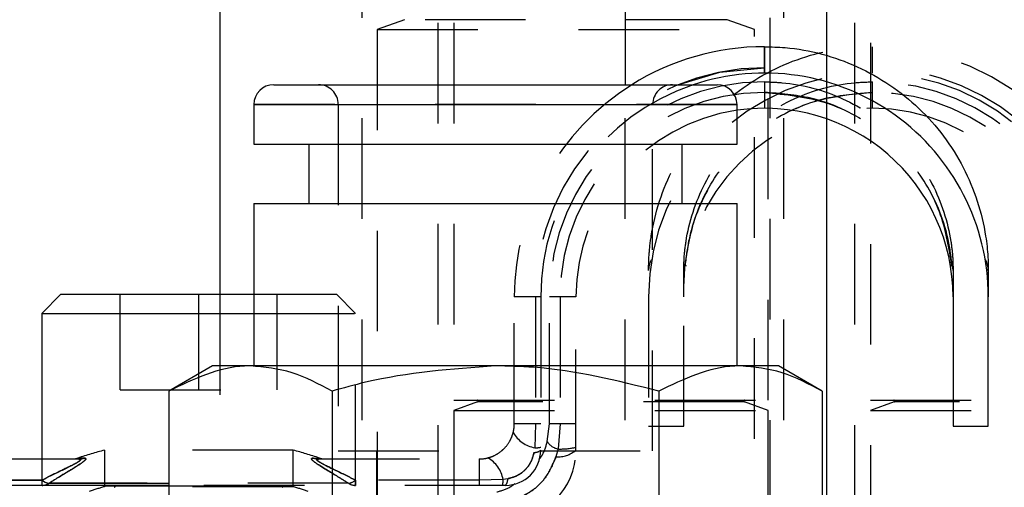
# Model space of a CAD drawing. Header units: inches. Extents: x 1907 to 2452, y -210 to -54.
# Tile 129 of 256: x 1955.943 to 1956.922, y -167.23 to -166.765. Entities that reach past the tile are written whole.
import ezdxf

# ---------------------------------------------------------------- set-up
doc = ezdxf.new("R2010")
doc.units = ezdxf.units.IN
doc.header["$LTSCALE"] = 0.5
doc.header["$MEASUREMENT"] = 0
doc.linetypes.add('HIDDEN', pattern=[0.225, 0.15, -0.075])
doc.layers.add('SID-M-H', color=4, linetype='HIDDEN')
doc.layers.add('SID-M-S', color=105, linetype='Continuous')

msp = doc.modelspace()

# ---------------------------------------------------------------- linework, layer by layer
at = {"layer": 'SID-M-H'}
for p, q in [((1956.78899, -164.38851), (1956.78899, -168.24076)), ((1956.35904, -164.76851), (1956.35904, -167.76351)), ((1956.37479, -164.76851), (1956.37479, -167.1439)), ((1956.68729, -167.1439), (1956.68729, -164.76851)), ((1956.70304, -167.76351), (1956.70304, -164.76851)), ((1956.77324, -164.76851), (1956.77324, -167.76351)), ((1956.28318, -166.26351), (1956.28318, -167.26351)), ((1956.68918, -167.26351), (1956.68918, -166.26351)), ((1956.32573, -166.76543), (1956.29868, -166.77528)), ((1956.64618, -166.76543), (1956.32618, -166.76543)), ((1956.67368, -166.77528), (1956.64663, -166.76543)), ((1956.29868, -166.77528), (1956.67368, -166.77528)), ((1956.29868, -166.77528), (1956.29868, -167.98226)), ((1956.67368, -167.98226), (1956.67368, -166.77528)), ((1956.68368, -166.79226), (1956.68368, -166.81851)), ((1956.79091, -166.81851), (1956.79091, -166.79226)), ((1956.74524, -166.80412), (1956.74524, -166.86436)), ((1956.54524, -167.76351), (1956.54524, -166.83014)), ((1956.68368, -166.82726), (1956.68368, -166.85351)), ((1956.79091, -166.85351), (1956.79091, -166.82726)), ((1956.65634, -166.84982), (1956.17602, -166.84982)), ((1956.25993, -166.84982), (1956.25993, -167.19431)), ((1956.57243, -167.19431), (1956.57243, -166.84982)), ((1956.04306, -167.13351), (1956.04306, -167.03851)), ((1956.12118, -167.13351), (1956.12118, -167.03851)), ((1956.14213, -167.03851), (1956.14213, -167.76351)), ((1956.17602, -167.03851), (1956.25818, -167.03851)), ((1956.19931, -167.13351), (1956.19931, -167.03851)), ((1956.27718, -167.05751), (1956.25818, -167.03851)), ((1956.43493, -167.16726), (1956.43493, -167.04101)), ((1956.46118, -167.04101), (1956.43493, -167.04101)), ((1956.45593, -167.04101), (1956.45593, -167.16726)), ((1956.46118, -167.04101), (1956.46118, -167.19351)), ((1956.46993, -167.16726), (1956.46993, -167.04101)), ((1956.49618, -167.04101), (1956.46993, -167.04101)), ((1956.48043, -167.04101), (1956.48043, -167.16726)), ((1956.49618, -167.19351), (1956.49618, -167.04101)), ((1956.56841, -167.04101), (1956.56841, -167.16976)), ((1956.60341, -167.16976), (1956.60341, -167.04101)), ((1956.17602, -167.05751), (1956.27718, -167.05751)), ((1956.27718, -167.22851), (1956.27718, -167.05751)), ((1956.04306, -167.13351), (1956.19931, -167.13351)), ((1956.37479, -167.1439), (1956.68729, -167.1439)), ((1956.39835, -167.14543), (1956.37479, -167.154)), ((1956.66329, -167.14543), (1956.3988, -167.14543)), ((1956.68729, -167.154), (1956.66374, -167.14543)), ((1956.78899, -167.1439), (1957.10149, -167.1439)), ((1956.81254, -167.14543), (1956.78899, -167.154)), ((1957.07748, -167.14543), (1956.81299, -167.14543)), ((1956.37479, -167.154), (1956.68729, -167.154)), ((1956.37479, -167.154), (1956.37479, -168.24076)), ((1956.68729, -168.24076), (1956.68729, -167.154)), ((1956.78899, -167.154), (1957.10149, -167.154)), ((1956.46118, -167.16726), (1956.43493, -167.16726)), ((1956.45593, -167.16726), (1956.45526, -167.19112)), ((1956.46771, -167.18476), (1956.46993, -167.16726)), ((1956.49618, -167.16726), (1956.46993, -167.16726)), ((1956.48043, -167.16726), (1956.47843, -167.19231)), ((1956.56841, -167.16976), (1956.60341, -167.16976)), ((1956.21493, -167.19351), (1956.02743, -167.19351)), ((1956.02743, -167.19351), (1956.02743, -167.22979)), ((1956.21493, -167.22979), (1956.21493, -167.19351)), ((1956.25993, -167.19431), (1956.57243, -167.19431)), ((1956.29807, -167.19431), (1956.29807, -167.55848)), ((1956.47843, -167.19231), (1956.47637, -167.20001)), ((1956.53429, -167.55848), (1956.53429, -167.19431)), ((1955.96518, -167.20226), (1955.96518, -167.22851)), ((1955.97016, -167.20226), (1956.00179, -167.20226)), ((1956.00712, -167.20134), (1956.00115, -167.20134)), ((1956.23524, -167.20134), (1956.24121, -167.20134)), ((1956.24057, -167.20226), (1956.39993, -167.20226)), ((1956.39993, -167.20226), (1956.39993, -167.22851)), ((1955.96537, -167.22326), (1955.84243, -167.22326)), ((1955.96537, -167.22851), (1955.96537, -167.22326)), ((1956.27003, -167.22642), (1955.97233, -167.22642)), ((1956.39993, -167.22326), (1956.27699, -167.22326)), ((1956.27699, -167.22326), (1956.27699, -167.22851)), ((1956.42379, -167.22259), (1956.39993, -167.22326)), ((1956.42835, -167.22191), (1956.42379, -167.22259)), ((1956.02618, -167.22851), (1956.02618, -167.2289)), ((1956.02618, -167.2289), (1956.21618, -167.2289)), ((1956.21493, -167.22979), (1956.02743, -167.22979)), ((1956.42618, -167.22851), (1956.09136, -167.22851)), ((1956.21618, -167.2289), (1956.21618, -167.22851))]:
    msp.add_line(p, q, dxfattribs=at)
for centre, radius, start, end in [((1956.79091, -167.04101), 0.24875, 0, 90), ((1956.68368, -167.04101), 0.22775, 90, 180), ((1956.79091, -167.04101), 0.22775, 0, 90), ((1956.79091, -167.04101), 0.2225, 0, 180), ((1956.24025, -166.84982), 0.01969, 0, 90), ((1956.68368, -167.04101), 0.24875, 122.03349, 180), ((1956.68368, -167.04101), 0.2225, 108.60289, 180), ((1956.68368, -167.04101), 0.21375, 90, 180), ((1956.59212, -166.84982), 0.01969, 90, 180), ((1956.79091, -167.04101), 0.21375, 0, 90), ((1956.68368, -167.04101), 0.20325, 90, 180), ((1956.79091, -167.04101), 0.20325, 0, 90), ((1956.79091, -167.04101), 0.1875, 0, 180), ((1956.68368, -167.04101), 0.1875, 98.38516, 180), ((1956.59098, -167.01494), 0.02257, 152.41821, 179.55504), ((1956.57088, -167.00506), 0.000582, 30.13244, 80.48451), ((1956.6147, -167.01485), 0.01128, 152.41821, 179.55504), ((1956.60441, -167.01135), 0.00175, 30.13244, 80.48451), ((1956.87019, -167.01135), 0.00175, 99.51549, 149.86756), ((1956.8599, -167.01485), 0.01128, 0.44496, 27.58179), ((1956.39808, -167.14469), 0.000787, 290, 90), ((1956.66401, -167.14469), 0.000787, 90, 250), ((1956.81227, -167.14469), 0.000787, 290, 90), ((1956.4609, -167.16034), 0.03129, 210.04924, 259.62225), ((1956.48125, -167.17693), 0.01564, 210.04924, 259.62225), ((1956.12118, -167.55624), 0.37464, 104.49155, 108.68554), ((1956.12118, -167.55624), 0.37464, 71.31446, 75.50845), ((1956.42618, -167.19351), 0.035, 270, 0), ((1956.42618, -167.19351), 0.07, 270, 0), ((1956.45531, -167.18675), 0.00895, 265.32767, 311.00264), ((1956.45613, -167.17008), 0.02105, 267.65208, 283.89286), ((1956.47856, -167.17324), 0.02686, 265.32767, 311.00264), ((1956.48102, -167.12921), 0.06315, 267.65208, 283.89286), ((1955.99555, -167.18476), 0.0175, 270, 288.68554), ((1956.00178, -167.18638), 0.01588, 270.0217, 289.6221), ((1956.24058, -167.18638), 0.01588, 250.3779, 269.9783), ((1956.24681, -167.18476), 0.0175, 251.31446, 270), ((1956.39302, -167.22823), 0.03129, 10.37775, 59.95076), ((1955.97369, -167.21418), 0.01231, 227.51505, 263.65638), ((1955.9653, -167.21568), 0.01283, 270.31913, 303.19908), ((1956.26867, -167.21418), 0.01231, 276.34362, 312.48495), ((1956.27706, -167.21568), 0.01283, 236.80092, 269.68087), ((1956.40276, -167.22346), 0.02105, 346.10714, 2.34792), ((1956.41942, -167.22264), 0.00895, 318.99736, 4.67233), ((1956.12118, -167.55624), 0.33964, 106.02304, 108.68554), ((1956.03722, -167.22969), 0.000787, 290, 90), ((1956.20515, -167.22969), 0.000787, 90, 250), ((1956.12118, -167.55624), 0.33964, 71.31446, 73.97696)]:
    msp.add_arc(centre, radius, start, end, dxfattribs=at)
for points, knots in [([(1956.56841, -167.01476), (1956.56849, -167.01028), (1956.56869, -166.99912), (1956.57251, -166.96415), (1956.5898, -166.91036), (1956.63461, -166.85061), (1956.69696, -166.80857), (1956.7525, -166.79336), (1956.78407, -166.79246), (1956.79091, -166.79226)], [0, 0, 0, 0, 0.041196, 0.102535, 0.309903, 0.51988, 0.730592, 0.941581, 1, 1, 1, 1]), ([(1956.60341, -167.01476), (1956.60348, -167.01099), (1956.60364, -167.00166), (1956.60684, -166.97227), (1956.62137, -166.92689), (1956.65917, -166.87646), (1956.71173, -166.84101), (1956.75854, -166.82819), (1956.78514, -166.82743), (1956.79091, -166.82726)], [0, 0, 0, 0, 0.042098, 0.10414, 0.312018, 0.521599, 0.731619, 0.941808, 1, 1, 1, 1]), ([(1956.68368, -166.82726), (1956.68945, -166.82743), (1956.71605, -166.82819), (1956.76287, -166.84101), (1956.81543, -166.87646), (1956.85322, -166.92689), (1956.86776, -166.97227), (1956.87095, -167.00166), (1956.87111, -167.01099), (1956.87118, -167.01476)], [0, 0, 0, 0, 0.058192, 0.268381, 0.478401, 0.687982, 0.89586, 0.957902, 1, 1, 1, 1]), ([(1956.60469, -167.00962), (1956.60743, -166.99276), (1956.61306, -166.95806), (1956.64134, -166.90787), (1956.68556, -166.86624), (1956.73894, -166.8416), (1956.77539, -166.83891), (1956.79091, -166.83776)], [0, 0, 0, 0, 0.18647, 0.383784, 0.60825, 0.833171, 1, 1, 1, 1]), ([(1956.79091, -166.83776), (1956.76998, -166.83981), (1956.72812, -166.84392), (1956.67233, -166.87598), (1956.63009, -166.92303), (1956.60957, -166.97121), (1956.60585, -167.00053), (1956.60469, -167.00962)], [0, 0, 0, 0, 0.224481, 0.448956, 0.673685, 0.898771, 1, 1, 1, 1]), ([(1956.68368, -166.83776), (1956.70461, -166.83981), (1956.74647, -166.84392), (1956.80226, -166.87598), (1956.8445, -166.92303), (1956.86502, -166.97121), (1956.86874, -167.00053), (1956.8699, -167.00962)], [0, 0, 0, 0, 0.224481, 0.448956, 0.673685, 0.898771, 1, 1, 1, 1]), ([(1956.8699, -167.00962), (1956.86716, -166.99276), (1956.86153, -166.95806), (1956.83325, -166.90787), (1956.78903, -166.86624), (1956.73565, -166.8416), (1956.6992, -166.83891), (1956.68368, -166.83776)], [0, 0, 0, 0, 0.18647, 0.383784, 0.60825, 0.833171, 1, 1, 1, 1]), ([(1956.60341, -167.04101), (1956.60341, -167.0408), (1956.60341, -167.03709), (1956.60355, -167.02662), (1956.60424, -167.01638), (1956.60469, -167.00962)], [0, 0, 0, 0, 0.020454, 0.353757, 1, 1, 1, 1]), ([(1956.60341, -167.04101), (1956.60341, -167.04087), (1956.60341, -167.03216), (1956.60341, -167.02339), (1956.60341, -167.01476)], [0, 0, 0, 0, 0.0155124, 1, 1, 1, 1]), ([(1956.87118, -167.01476), (1956.87118, -167.02339), (1956.87118, -167.03216), (1956.87118, -167.04087), (1956.87118, -167.04101)], [0, 0, 0, 0, 0.984488, 1, 1, 1, 1]), ([(1956.90618, -167.01476), (1956.90618, -167.02339), (1956.90618, -167.03216), (1956.90618, -167.04087), (1956.90618, -167.04101)], [0, 0, 0, 0, 0.984488, 1, 1, 1, 1]), ([(1956.43382, -167.17601), (1956.4342, -167.1743), (1956.43481, -167.17154), (1956.4349, -167.16844), (1956.43493, -167.16726)], [0, 0, 0, 0, 0.62008, 1, 1, 1, 1]), ([(1956.40868, -167.20115), (1956.41014, -167.20072), (1956.41238, -167.20005), (1956.4172, -167.19788), (1956.42117, -167.19529), (1956.42637, -167.1905), (1956.42921, -167.18673), (1956.43218, -167.18119), (1956.43307, -167.17837), (1956.43382, -167.17601)], [0, 0, 0, 0, 0.130655, 0.200743, 0.431611, 0.496231, 0.749009, 0.790329, 1, 1, 1, 1]), ([(1956.45921, -167.20322), (1956.46034, -167.20178), (1956.46462, -167.19629), (1956.4664, -167.18965), (1956.46771, -167.18476)], [0, 0, 0, 0, 0.262773, 1, 1, 1, 1]), ([(1956.42835, -167.22191), (1956.43185, -167.22096), (1956.43886, -167.21907), (1956.44734, -167.21206), (1956.45263, -167.20386), (1956.45402, -167.19804), (1956.45458, -167.19568)], [0, 0, 0, 0, 0.273311, 0.546904, 0.815872, 1, 1, 1, 1]), ([(1956.45458, -167.19568), (1956.45363, -167.19918), (1956.45175, -167.20619), (1956.44473, -167.21467), (1956.43653, -167.21996), (1956.43071, -167.22134), (1956.42835, -167.22191)], [0, 0, 0, 0, 0.273311, 0.546904, 0.815872, 1, 1, 1, 1]), ([(1956.00179, -167.20226), (1956.00273, -167.20237), (1956.00449, -167.20258), (1956.00323, -167.20386), (1956.00063, -167.20569), (1955.99305, -167.20974), (1955.97962, -167.2161), (1955.96904, -167.22142), (1955.96537, -167.22326)], [0, 0, 0, 0, 0.1321778, 0.2496144, 0.2646588, 0.4509067, 0.809969, 1, 1, 1, 1]), ([(1955.97233, -167.22642), (1955.97583, -167.22421), (1955.98614, -167.21775), (1955.99916, -167.21003), (1956.00758, -167.20436), (1956.00978, -167.20175), (1956.008, -167.20147), (1956.00712, -167.20134)], [0, 0, 0, 0, 0.17931, 0.526767, 0.717298, 0.8588, 1, 1, 1, 1]), ([(1955.98499, -167.21354), (1955.98853, -167.21183), (1955.99548, -167.20846), (1956.00191, -167.20501), (1956.00371, -167.20339), (1956.00385, -167.20248), (1956.00274, -167.20236), (1956.00179, -167.20226)], [0, 0, 0, 0, 0.299638, 0.588839, 0.761715, 0.794758, 1, 1, 1, 1]), ([(1956.00712, -167.20134), (1956.00801, -167.20147), (1956.00979, -167.20174), (1956.00755, -167.20438), (1956.00091, -167.20887), (1955.99335, -167.21344), (1955.98929, -167.2159)], [0, 0, 0, 0, 0.203347, 0.407129, 0.681521, 1, 1, 1, 1]), ([(1956.27003, -167.22642), (1956.26653, -167.22421), (1956.25622, -167.21775), (1956.2432, -167.21003), (1956.23478, -167.20436), (1956.23258, -167.20175), (1956.23436, -167.20147), (1956.23524, -167.20134)], [0, 0, 0, 0, 0.17931, 0.526767, 0.717298, 0.8588, 1, 1, 1, 1]), ([(1956.23524, -167.20134), (1956.23436, -167.20147), (1956.23258, -167.20175), (1956.23478, -167.20436), (1956.2432, -167.21003), (1956.25622, -167.21775), (1956.26653, -167.22421), (1956.27003, -167.22642)], [0, 0, 0, 0, 0.1412, 0.282702, 0.473233, 0.82069, 1, 1, 1, 1]), ([(1956.24057, -167.20226), (1956.23964, -167.20237), (1956.23787, -167.20258), (1956.23913, -167.20386), (1956.24173, -167.20569), (1956.24931, -167.20974), (1956.26274, -167.2161), (1956.27332, -167.22142), (1956.27699, -167.22326)], [0, 0, 0, 0, 0.1321778, 0.2496144, 0.2646588, 0.4509067, 0.809969, 1, 1, 1, 1]), ([(1956.27699, -167.22326), (1956.27332, -167.22142), (1956.26274, -167.2161), (1956.24932, -167.20974), (1956.24042, -167.20499), (1956.23866, -167.20339), (1956.23851, -167.20248), (1956.23962, -167.20236), (1956.24057, -167.20226)], [0, 0, 0, 0, 0.190006, 0.549021, 0.735244, 0.846563, 0.86784, 1, 1, 1, 1]), ([(1956.39993, -167.20226), (1956.40002, -167.20226), (1956.40202, -167.20225), (1956.40513, -167.20198), (1956.40774, -167.20137), (1956.40868, -167.20115)], [0, 0, 0, 0, 0.0281808, 0.6502067, 1, 1, 1, 1]), ([(1956.43268, -167.2437), (1956.43955, -167.24079), (1956.45328, -167.23497), (1956.46859, -167.21896), (1956.47389, -167.20605), (1956.47637, -167.20001)], [0, 0, 0, 0, 0.347853, 0.694909, 1, 1, 1, 1]), ([(1956.47637, -167.20001), (1956.47346, -167.20688), (1956.46764, -167.22061), (1956.45163, -167.23592), (1956.43872, -167.24122), (1956.43268, -167.2437)], [0, 0, 0, 0, 0.347853, 0.694909, 1, 1, 1, 1]), ([(1956.41743, -167.23504), (1956.42209, -167.2338), (1956.42856, -167.23207), (1956.43395, -167.22793), (1956.43546, -167.22678)], [0, 0, 0, 0, 0.720951, 1, 1, 1, 1])]:
    msp.add_open_spline(points, degree=3, knots=knots, dxfattribs=at)
at = {"layer": 'SID-M-S'}
for p, q in [((1956.14213, -164.88851), (1956.14213, -167.03851)), ((1956.54524, -164.88851), (1956.54524, -166.83014)), ((1956.74524, -164.88851), (1956.74524, -166.80412)), ((1956.68368, -166.81851), (1956.68368, -166.79226)), ((1956.63925, -166.81764), (1956.68368, -166.81326)), ((1956.59765, -166.83014), (1956.63925, -166.81764)), ((1956.19571, -166.83014), (1956.63665, -166.83014)), ((1956.17602, -166.84982), (1956.17602, -166.88919)), ((1956.17602, -166.84982), (1956.65634, -166.84982)), ((1956.65634, -166.88919), (1956.65634, -166.84982)), ((1956.74524, -166.86436), (1956.74524, -167.26351)), ((1956.17602, -166.88919), (1956.65634, -166.88919)), ((1956.23055, -166.88919), (1956.23055, -166.94825)), ((1956.60181, -166.94825), (1956.60181, -166.88919)), ((1956.17602, -166.94825), (1956.17602, -167.10966)), ((1956.17602, -166.94825), (1956.65634, -166.94825)), ((1956.65634, -167.10966), (1956.65634, -166.94825)), ((1955.98418, -167.03851), (1955.96518, -167.05751)), ((1955.98418, -167.03851), (1956.17602, -167.03851)), ((1956.87118, -167.04101), (1956.87118, -167.16976)), ((1956.90618, -167.16976), (1956.90618, -167.04101)), ((1955.96518, -167.05751), (1955.96518, -167.20226)), ((1955.96518, -167.05751), (1956.17602, -167.05751)), ((1956.13488, -167.10966), (1956.09136, -167.13479)), ((1956.69748, -167.10966), (1956.13488, -167.10966)), ((1956.741, -167.13479), (1956.69748, -167.10966)), ((1956.09136, -167.13479), (1956.09136, -167.26351)), ((1956.25377, -167.13479), (1956.25377, -167.26351)), ((1956.57859, -167.13479), (1956.57859, -167.26351)), ((1956.741, -167.13479), (1956.741, -167.26351)), ((1956.87118, -167.16976), (1956.90618, -167.16976)), ((1955.84243, -167.20226), (1955.97016, -167.20226)), ((1955.84243, -167.22326), (1955.96537, -167.22326)), ((1955.96537, -167.22851), (1955.96537, -167.22326)), ((1955.97233, -167.22642), (1956.09136, -167.22642)), ((1956.09136, -167.22851), (1955.81618, -167.22851))]:
    msp.add_line(p, q, dxfattribs=at)
for centre, radius, start, end in [((1956.68368, -167.04101), 0.24875, 90, 122.03349), ((1956.68368, -167.04101), 0.2225, 0, 108.60289), ((1956.19571, -166.84982), 0.01969, 90, 180), ((1956.63665, -166.84982), 0.01969, 0, 90), ((1956.68368, -167.04101), 0.1875, 0, 98.38516), ((1956.90371, -167.00506), 0.000582, 99.51549, 149.86756), ((1956.88361, -167.01494), 0.02257, 0.44496, 27.58179), ((1955.97369, -167.21418), 0.01231, 227.51505, 263.65638), ((1955.9653, -167.21568), 0.01283, 270.31913, 303.19908)]:
    msp.add_arc(centre, radius, start, end, dxfattribs=at)
for points, knots in [([(1956.68368, -166.79226), (1956.69053, -166.79246), (1956.72209, -166.79336), (1956.77763, -166.80857), (1956.83998, -166.85061), (1956.88479, -166.91036), (1956.90208, -166.96415), (1956.9059, -166.99912), (1956.9061, -167.01028), (1956.90618, -167.01476)], [0, 0, 0, 0, 0.058419, 0.269408, 0.48012, 0.690097, 0.897465, 0.958804, 1, 1, 1, 1]), ([(1956.17257, -167.10966), (1956.17064, -167.10969), (1956.14322, -167.11005), (1956.11635, -167.12287), (1956.09136, -167.13479)], [0, 0, 0, 0, 0.070219, 1, 1, 1, 1]), ([(1956.25377, -167.13479), (1956.24059, -167.12777), (1956.21397, -167.11359), (1956.18645, -167.11098), (1956.17257, -167.10966)], [0, 0, 0, 0, 0.495458, 1, 1, 1, 1]), ([(1956.41618, -167.10966), (1956.37263, -167.11285), (1956.31764, -167.11688), (1956.26476, -167.13171), (1956.25377, -167.13479)], [0, 0, 0, 0, 0.79216, 1, 1, 1, 1]), ([(1956.57859, -167.13479), (1956.53731, -167.12449), (1956.48374, -167.11112), (1956.42879, -167.10993), (1956.41618, -167.10966)], [0, 0, 0, 0, 0.770633, 1, 1, 1, 1]), ([(1956.65979, -167.10966), (1956.65787, -167.10969), (1956.63045, -167.11005), (1956.60357, -167.12287), (1956.57859, -167.13479)], [0, 0, 0, 0, 0.070219, 1, 1, 1, 1]), ([(1956.741, -167.13479), (1956.72781, -167.12777), (1956.70119, -167.11359), (1956.67368, -167.11098), (1956.65979, -167.10966)], [0, 0, 0, 0, 0.495458, 1, 1, 1, 1]), ([(1955.96537, -167.22326), (1955.9691, -167.22139), (1955.97609, -167.21789), (1955.98216, -167.21492), (1955.98499, -167.21354)], [0, 0, 0, 0, 0.53361, 1, 1, 1, 1]), ([(1955.98929, -167.2159), (1955.98717, -167.21719), (1955.98205, -167.22033), (1955.97592, -167.22416), (1955.97233, -167.22642)], [0, 0, 0, 0, 0.413296, 1, 1, 1, 1])]:
    msp.add_open_spline(points, degree=3, knots=knots, dxfattribs=at)

doc.saveas('drawing.dxf')
